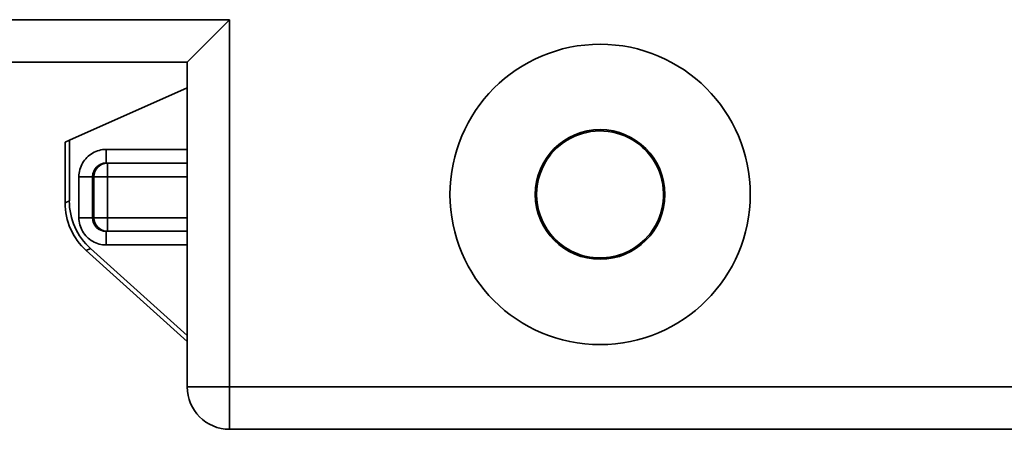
# Model space of a CAD drawing. Header units: millimetres. Extents: x -39 to 188, y 73 to 235.
# Tile 12 of 21: x 81 to 99, y 117 to 125. Entities that reach past the tile are written whole.
import ezdxf

# ---------------------------------------------------------------- set-up
doc = ezdxf.new("R2010")
doc.units = ezdxf.units.MM
doc.layers.add('Visible (ISO)', color=7, linetype='Continuous', lineweight=35)
doc.layers.add('Visible Narrow (ISO)', color=7, linetype='Continuous', lineweight=35)

msp = doc.modelspace()

# ---------------------------------------------------------------- linework, layer by layer
at = {"layer": 'Visible (ISO)'}
for p, q in [((85.055, 124.913), (84.267, 124.126)), ((48.707, 124.126), (84.267, 124.126)), ((84.267, 124.126), (84.267, 118.08)), ((82.074, 122.669), (84.267, 123.646)), ((82.074, 122.669), (81.994, 122.634)), ((81.994, 121.507), (81.994, 122.634)), ((82.074, 121.543), (82.074, 122.669)), ((91.036, 122.409), (91.036, 122.449)), ((82.783, 122.246), (82.76, 122.246)), ((84.267, 122.246), (82.783, 122.246)), ((90.995, 122.398), (91.028, 122.398)), ((82.76, 120.976), (82.783, 120.976)), ((84.267, 120.976), (82.783, 120.976)), ((90.995, 120.925), (91.028, 120.925)), ((92.804, 120.809), (92.786, 120.827)), ((84.267, 118.929), (82.389, 120.62)), ((84.267, 119.037), (82.469, 120.656)), ((85.055, 117.293), (111.585, 117.293))]:
    msp.add_line(p, q, dxfattribs=at)
for radius in [2.794, 1.206]:
    msp.add_circle((91.951, 121.662), radius, dxfattribs=at)
for centre, radius, start, end in [((91.951, 121.662), 1.181, 315, 140.732), ((91.951, 121.662), 1.181, 140.732, 141.4164), ((91.951, 121.662), 1.181, 141.4164, 218.5836), ((83.188, 121.507), 1.194, 179.9996, 228.0004), ((83.267, 121.543), 1.194, 179.9996, 228.0004), ((91.951, 121.662), 1.181, 218.5836, 315), ((85.055, 118.08), 0.787, 180, 270)]:
    msp.add_arc(centre, radius, start, end, dxfattribs=at)
at = {"layer": 'Visible Narrow (ISO)'}
for p, q in [((47.92, 124.913), (85.055, 124.913)), ((85.055, 124.913), (85.055, 118.08)), ((84.267, 122.5), (82.761, 122.5)), ((82.761, 122.5), (82.761, 122.246)), ((82.783, 121.992), (82.783, 122.246)), ((82.252, 121.992), (82.252, 121.23)), ((82.506, 121.992), (82.252, 121.992)), ((82.506, 121.992), (82.506, 121.23)), ((82.529, 121.992), (82.506, 121.992)), ((82.529, 121.23), (82.529, 121.992)), ((82.529, 121.992), (82.783, 121.992)), ((84.267, 121.992), (82.783, 121.992)), ((82.783, 121.23), (82.783, 121.992)), ((81.994, 121.507), (82.074, 121.543)), ((82.506, 121.23), (82.252, 121.23)), ((82.506, 121.23), (82.529, 121.23)), ((82.783, 121.23), (82.529, 121.23)), ((84.267, 121.23), (82.783, 121.23)), ((82.783, 120.976), (82.783, 121.23)), ((82.761, 120.722), (82.761, 120.976)), ((82.389, 120.62), (82.469, 120.656)), ((82.761, 120.722), (84.267, 120.722)), ((85.055, 118.08), (84.267, 118.08)), ((85.055, 118.08), (111.585, 118.08)), ((85.055, 117.293), (85.055, 118.08))]:
    msp.add_line(p, q, dxfattribs=at)
for centre, major_axis, ratio, start_param, end_param in [((82.761, 121.992), (0.221, -0.126), 0.999148, 2.089865, 3.659552), ((82.783, 121.992), (0, 0.254), 0.999848, 0, 1.570796), ((82.761, 121.23), (0.229, 0.111), 0.999256, 2.690067, 4.259912), ((82.783, 121.23), (0, -0.254), 0.999848, 4.712389, 6.283185)]:
    msp.add_ellipse(centre, major_axis=major_axis, ratio=ratio, start_param=start_param, end_param=end_param, dxfattribs=at)
for points in [[(82.252, 121.992), (82.252, 122.037), (82.264, 122.125), (82.316, 122.249), (82.397, 122.355), (82.503, 122.437), (82.628, 122.488), (82.715, 122.5), (82.761, 122.5)], [(82.761, 120.722), (82.715, 120.722), (82.628, 120.734), (82.503, 120.785), (82.397, 120.867), (82.316, 120.973), (82.264, 121.097), (82.252, 121.184), (82.252, 121.23)]]:
    msp.add_open_spline(points, degree=3, dxfattribs=at)

doc.saveas('drawing.dxf')
